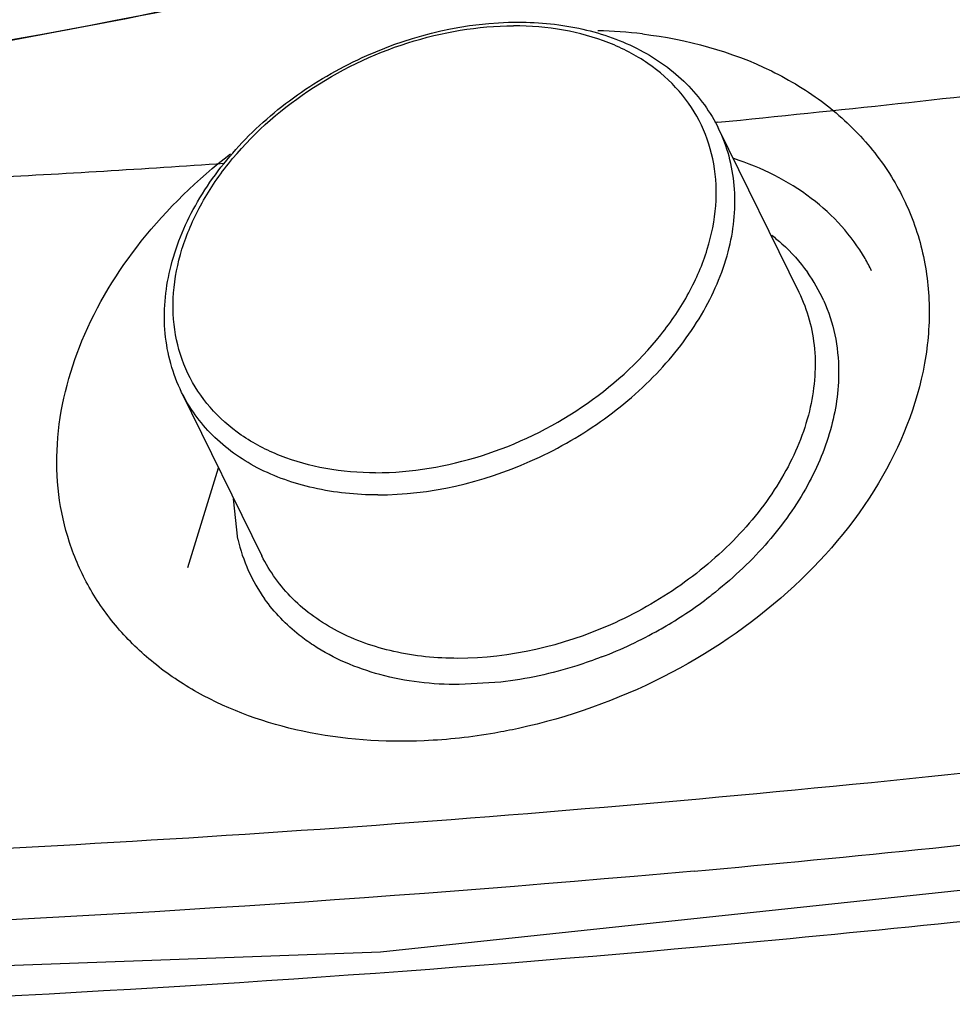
# Model space of a CAD drawing. Header units: inches. Extents: x 0 to 22, y 0 to 17.
# Tile 64 of 71: x 15.9638 to 16.034, y 14.8032 to 14.8772. Entities that reach past the tile are written whole.
import ezdxf

# ---------------------------------------------------------------- set-up
doc = ezdxf.new("R2010")
doc.units = ezdxf.units.IN
doc.header["$LTSCALE"] = 1.21
doc.header["$MEASUREMENT"] = 0
doc.layers.get('0').update_dxf_attribs({"linetype": 'CONTINUOUS'})
doc.layers.add('COSMETIC', color=7, linetype='CONTINUOUS')

msp = doc.modelspace()

# ---------------------------------------------------------------- linework, layer by layer
at = {"color": 7, "linetype": 'Continuous'}
for p, q in [((16.0164151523, 14.8690082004), (16.0224462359, 14.8567181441)), ((15.976022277, 14.8491862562), (15.9820533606, 14.8368961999)), ((15.9764845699, 14.8360204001), (15.9788024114, 14.8435209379))]:
    msp.add_line(p, q, dxfattribs=at)
at = {"color": 9, "linetype": 'Continuous'}
for p, q in [((15.9802510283, 14.8381427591), (15.9799147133, 14.8411700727)), ((16.0000253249, 14.8273927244), (15.996892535, 14.8272090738))]:
    msp.add_line(p, q, dxfattribs=at)
at = {"color": 7, "linetype": 'Continuous'}
msp.add_lwpolyline([(16.0866884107, 14.8172603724), (15.9909894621, 14.8070850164), (15.8939038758, 14.8035590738), (15.7995355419, 14.8071286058)], dxfattribs=at)
for centre, radius, start, end in [((16.0063839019, 14.8399614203), 0.0364297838, 83.2117649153, 88.51669900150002), ((16.0147536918, 14.8518575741), 0.0146714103, 26.1389138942, 30.26955012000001)]:
    msp.add_arc(centre, radius, start, end, dxfattribs=at)
at = {"color": 9, "linetype": 'Continuous'}
for centre, radius, start, end in [((16.0128818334, 14.8509361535), 0.0125393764, 24.1818681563, 35.4718880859), ((15.9925968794, 14.840965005), 0.0126643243, 192.876488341, 204.1010113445), ((15.9924755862, 14.840930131), 0.0125393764, 204.1818681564, 215.4718880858), ((15.9961859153, 14.8593618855), 0.0321578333, 300.4391031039, 307.4342774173), ((15.9966584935, 14.858730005), 0.0313688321, 307.4504201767, 307.8385162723), ((15.9957831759, 14.8600075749), 0.032918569, 299.4102945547, 300.4741025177), ((15.9956994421, 14.8601569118), 0.0330897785, 291.1071793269, 299.4096178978), ((15.8856126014, 16.2436889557), 1.4363021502, 275.1511036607, 278.028332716), ((15.8851297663, 16.2503409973), 1.4486721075, 275.1479304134, 277.9805332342), ((15.8900445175, 16.1976692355), 1.3957718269, 272.4481135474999, 275.1410003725)]:
    msp.add_arc(centre, radius, start, end, dxfattribs=at)
at = {"color": 7, "linetype": 'Continuous'}
for points, knots in [([(15.9953016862, 14.8825320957), (15.9755185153, 14.8775983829), (15.9359081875, 14.8703158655), (15.8767823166, 14.8672282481), (15.8203364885, 14.8724213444), (15.7845347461, 14.8814890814), (15.7677084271, 14.8874456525)], [0, 0, 0, 0, 0.2652219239, 0.5222504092, 0.7678128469, 1, 1, 1, 1]), ([(15.976022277, 14.8491862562), (15.9753462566, 14.850563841), (15.9744959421, 14.8536724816), (15.9749335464, 14.8585965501), (15.9769194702, 14.8634447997), (15.9802434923, 14.8679113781), (15.9846611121, 14.8717384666), (15.9914970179, 14.8756193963), (15.9974407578, 14.8770245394), (16.001324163, 14.8770245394)], [0, 0, 0, 0, 0.1055198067, 0.2158315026, 0.3341706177, 0.4612673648, 0.5953716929, 0.7329608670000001, 1, 1, 1, 1]), ([(16.001324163, 14.8770245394), (16.0029575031, 14.8770245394), (16.0061332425, 14.8767056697), (16.0105182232, 14.8751573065), (16.0141124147, 14.8725904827), (16.0158045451, 14.8702524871), (16.0164151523, 14.8690082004)], [0, 0, 0, 0, 0.2728726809, 0.5281950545, 0.7684433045, 1, 1, 1, 1]), ([(16.0106899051, 14.876135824), (16.0140273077, 14.8757348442), (16.0189033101, 14.8744197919), (16.0244143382, 14.8710625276), (16.0277352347, 14.8679615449), (16.0302236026, 14.864308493), (16.0317971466, 14.8602182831), (16.0324070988, 14.8558250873), (16.0319143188, 14.8496213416), (16.0287316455, 14.8417676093), (16.0217703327, 14.8336468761), (16.0123983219, 14.8273329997), (16.005118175, 14.8247324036), (16.0013564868, 14.8239156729)], [0, 0, 0, 0, 0.1260428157, 0.1846384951, 0.2406958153, 0.2950870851, 0.3489669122, 0.4035692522, 0.4599995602, 0.5807187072, 0.7137201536, 0.8556613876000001, 1, 1, 1, 1]), ([(15.9942651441, 14.8229852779), (15.9912122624, 14.8228501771), (15.985290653, 14.8232560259), (15.9784072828, 14.8256986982), (15.9738991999, 14.8287183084), (15.9711307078, 14.8313931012), (15.9689709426, 14.834466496), (15.9674695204, 14.8378698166), (15.9666626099, 14.841525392), (15.9665236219, 14.8467068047), (15.9682327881, 14.8534616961), (15.9728290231, 14.8609603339), (15.9772151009, 14.8652007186), (15.9796891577, 14.867116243)], [0, 0, 0, 0, 0.138221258, 0.2653816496, 0.3250550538, 0.3825244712, 0.4385063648, 0.4939008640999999, 0.5496775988, 0.6067477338, 0.7271023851, 0.8584742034, 1, 1, 1, 1]), ([(16.0274248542, 14.8592529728), (16.0269194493, 14.8601189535), (16.0257104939, 14.8617720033), (16.0225889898, 14.8646308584), (16.0196356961, 14.8660877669), (16.0175595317, 14.8667575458)], [0, 0, 0, 0, 0.23802401, 0.4821292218, 1, 1, 1, 1]), ([(16.0013564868, 14.8239156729), (16.000766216, 14.8237875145), (15.9984248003, 14.8233295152), (15.9960450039, 14.823064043), (15.9942651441, 14.8229852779)], [0, 0, 0, 0, 0.2531929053, 1, 1, 1, 1])]:
    msp.add_open_spline(points, degree=3, knots=knots, dxfattribs=at)
at = {"color": 9, "linetype": 'Continuous'}
for points, knots in [([(15.990611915, 14.8431412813), (15.9893558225, 14.8431412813), (15.9869124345, 14.8433386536), (15.9834724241, 14.8442789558), (15.9804872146, 14.8458301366), (15.9780808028, 14.8479457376), (15.9763648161, 14.8505487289), (15.9754228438, 14.8535248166), (15.9752897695, 14.8567372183), (15.9759549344, 14.8600508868), (15.9773780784, 14.8633416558), (15.9802627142, 14.8676278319), (15.9853774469, 14.8722023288), (15.9928127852, 14.8758001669), (15.9983100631, 14.8767437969), (16.0009958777, 14.8767437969)], [0, 0, 0, 0, 0.06472745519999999, 0.1255667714, 0.1826105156, 0.236598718, 0.2889003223, 0.3412787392, 0.3954783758, 0.4528216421, 0.513993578, 0.5790309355, 0.7178493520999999, 0.8615978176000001, 1, 1, 1, 1]), ([(15.990611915, 14.8431412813), (15.9932977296, 14.8431412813), (15.9987950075, 14.8440849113), (16.0062303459, 14.8476827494), (16.0113450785, 14.8522572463), (16.0142297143, 14.8565434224), (16.0156528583, 14.8598341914), (16.0163180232, 14.8631478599), (16.0161849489, 14.8663602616), (16.0152429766, 14.8693363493), (16.0135269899, 14.8719393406), (16.0111205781, 14.8740549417), (16.0081353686, 14.8756061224), (16.0046953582, 14.8765464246), (16.0022519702, 14.8767437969), (16.0009958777, 14.8767437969)], [0, 0, 0, 0, 0.1384021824, 0.2821506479, 0.4209690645, 0.486006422, 0.5471783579, 0.6045216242, 0.6587212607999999, 0.7110996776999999, 0.763401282, 0.8173894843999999, 0.8744332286, 0.9352725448, 1, 1, 1, 1]), ([(15.9907729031, 14.8414745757), (15.9946878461, 14.8414745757), (16.0006835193, 14.8428925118), (16.0075911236, 14.8467900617), (16.0120584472, 14.8506282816), (16.0154127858, 14.8550814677), (16.0174143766, 14.8598676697), (16.0178775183, 14.8646716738), (16.0170645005, 14.8676848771), (16.0164151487, 14.8690081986)], [0, 0, 0, 0, 0.2699397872, 0.4094269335, 0.5451067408, 0.6729258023, 0.7905546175, 0.8983622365, 1, 1, 1, 1]), ([(16.0204105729, 14.8609964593), (16.0206698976, 14.8607944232), (16.0216611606, 14.8599664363), (16.0225353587, 14.8589967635), (16.0230939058, 14.8582127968)], [0, 0, 0, 0, 0.2545729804, 1, 1, 1, 1]), ([(16.0224462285, 14.8567181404), (16.0230956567, 14.8553948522), (16.023908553, 14.8523815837), (16.0234454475, 14.8475775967), (16.0214438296, 14.8427913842), (16.0180894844, 14.8383381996), (16.0136221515, 14.8344999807), (16.0067145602, 14.8306024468), (16.0007189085, 14.8291845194), (15.9968039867, 14.8291845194)], [0, 0, 0, 0, 0.1016380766, 0.209445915, 0.3270749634, 0.4548942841, 0.5905743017, 0.7300615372, 1, 1, 1, 1]), ([(16.024320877, 14.8560727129), (16.0246873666, 14.8552553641), (16.0252507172, 14.8535149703), (16.0254369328, 14.8516969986), (16.0254424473, 14.8507792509)], [0, 0, 0, 0, 0.4939313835, 1, 1, 1, 1]), ([(16.0254424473, 14.8507792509), (16.0254513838, 14.8492920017), (16.024982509, 14.8461829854), (16.0230408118, 14.8417184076), (16.0199747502, 14.8375141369), (16.0173460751, 14.8350789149), (16.0159013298, 14.8339566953)], [0, 0, 0, 0, 0.2234826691, 0.4650974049, 0.7251103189, 1, 1, 1, 1]), ([(15.9907729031, 14.8414745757), (15.9891526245, 14.8414745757), (15.9860202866, 14.841784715), (15.9817193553, 14.8432880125), (15.9782338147, 14.8457571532), (15.9766048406, 14.8479990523), (15.9760222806, 14.849186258)], [0, 0, 0, 0, 0.2779484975, 0.5349544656, 0.7731447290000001, 1, 1, 1, 1]), ([(15.9968039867, 14.8291845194), (15.9951837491, 14.8291845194), (15.9920514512, 14.829494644), (15.9877505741, 14.8309979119), (15.9842649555, 14.8334669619), (15.9826360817, 14.8357088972), (15.9820534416, 14.8368960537)], [0, 0, 0, 0, 0.2779440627, 0.5349519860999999, 0.7731441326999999, 1, 1, 1, 1]), ([(15.9859306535, 14.8301666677), (15.985567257, 14.8304047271), (15.984192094, 14.8313914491), (15.982993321, 14.8326291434), (15.9822635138, 14.8336534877)], [0, 0, 0, 0, 0.2567300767, 1, 1, 1, 1]), ([(15.996892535, 14.8272090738), (15.99489199, 14.8272090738), (15.9910466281, 14.8276473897), (15.9874561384, 14.8291673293), (15.9859306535, 14.8301666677)], [0, 0, 0, 0, 0.5231253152, 1, 1, 1, 1]), ([(16.007615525, 14.8292871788), (16.006996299, 14.8290482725), (16.0045321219, 14.8281824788), (16.0019602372, 14.8276165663), (16.0000253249, 14.8273927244)], [0, 0, 0, 0, 0.2541476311, 1, 1, 1, 1]), ([(16.08802915, 14.827111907), (16.0575772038, 14.8227750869), (15.9969775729, 14.8160965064), (15.906670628, 14.8121128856), (15.8185150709, 14.8142665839), (15.7607671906, 14.8198837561), (15.7324898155, 14.8237689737)], [0, 0, 0, 0, 0.2587589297, 0.5124555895, 0.7598844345, 1, 1, 1, 1]), ([(16.0145676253, 14.8131874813), (15.9665462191, 14.8088687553), (15.8720278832, 14.8052228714), (15.7776372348, 14.8121247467), (15.7318919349, 14.8184136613)], [0, 0, 0, 0, 0.510804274, 1, 1, 1, 1])]:
    msp.add_open_spline(points, degree=3, knots=knots, dxfattribs=at)
at = {"layer": 'COSMETIC', "color": 40, "linetype": 'Continuous'}
msp.add_line((16.0163630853, 14.8694969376), (16.016116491, 14.8694727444), dxfattribs=at)
for centre, radius, start, end in [((15.8924554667, 16.1307028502), 1.2672779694, 275.6110373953, 276.8399309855), ((15.8967477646, 16.0796257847), 1.2160165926, 273.0334923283, 273.8889342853)]:
    msp.add_arc(centre, radius, start, end, dxfattribs=at)
msp.add_open_spline([(15.9953026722, 14.8825263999), (15.9839756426, 14.8796961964), (15.9581449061, 14.8742181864), (15.9180070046, 14.8691552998), (15.875614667, 14.867933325), (15.8347021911, 14.8709569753), (15.7986420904, 14.8776638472), (15.7769384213, 14.8841660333), (15.7677048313, 14.8874406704)], degree=3, knots=[0, 0, 0, 0, 0.1414715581, 0.3207239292, 0.4999763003, 0.6792286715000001, 0.8584810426, 1, 1, 1, 1], dxfattribs=at)

doc.saveas('drawing.dxf')
